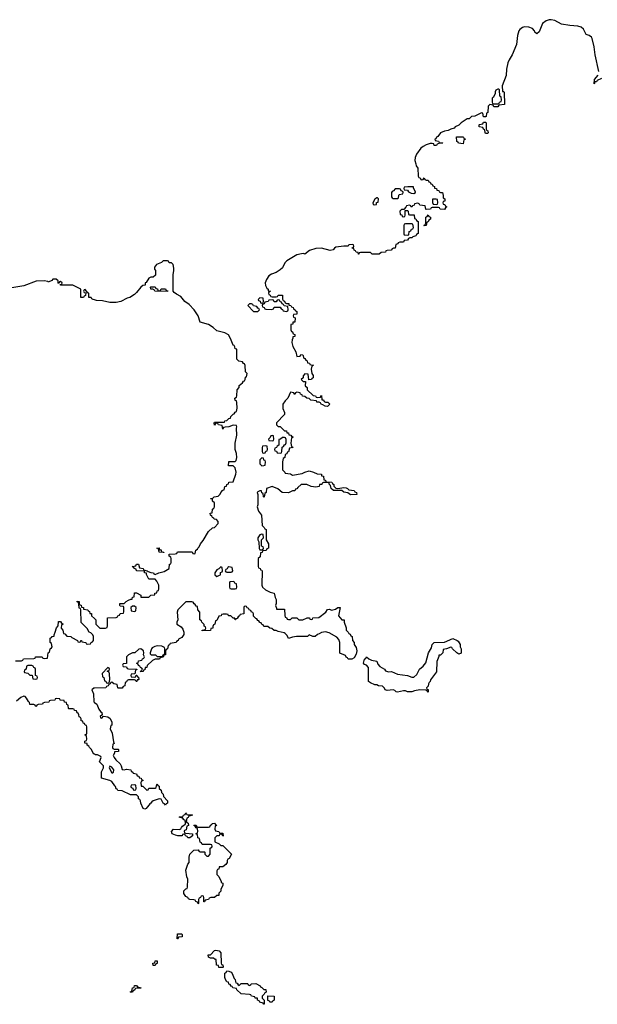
# Model space of a CAD drawing. Header units: inches. Extents: x 2672634 to 2765808, y 830487 to 941952.
# Tile 15 of 31: x 2739271 to 2744898, y 852129 to 861713. Entities that reach past the tile are written whole.
import ezdxf

# ---------------------------------------------------------------- set-up
doc = ezdxf.new("R2010")
doc.units = ezdxf.units.IN
doc.header["$MEASUREMENT"] = 0
for name, color, linetype in [('C7835', 7, 'Continuous'), ('C7845', 7, 'Continuous'), ('C7846', 7, 'Continuous')]:
    doc.layers.add(name, color=color, linetype=linetype)

msp = doc.modelspace()

# ---------------------------------------------------------------- linework, layer by layer
at = {"layer": 'C7835', "color": 6}
for points in [[(2740000, 858986.2), (2739986, 858990), (2739975.3, 858995.3), (2739967.3, 859007.3), (2739946, 859010), (2739946, 859050), (2739935.3, 859055.3), (2739910, 859086), (2739898, 859082), (2739894, 859070), (2739898, 859058), (2739914, 859054), (2739912.7, 859027.3), (2739898, 859022), (2739894, 859010), (2739866, 859010), (2739866, 859090), (2739790, 859128), (2739668.4, 859128.4), (2739666, 859134), (2739682, 859138), (2739686, 859150), (2739670, 859166), (2739658, 859162), (2739654, 859146), (2739647.3, 859147.3), (2739646, 859170), (2739627.3, 859187.3), (2739592.7, 859187.3), (2739584.7, 859175.3), (2739550, 859158), (2739544, 859164), (2739509.7, 859169.7), (2739433.2, 859166.8), (2739310, 859121.2), (2739196, 859104)], [(2739230, 855474), (2739290, 855474), (2739302, 855478), (2739308.4, 855491.6), (2739410, 855494), (2739422, 855498), (2739426, 855510), (2739431.6, 855511.6), (2739490, 855512), (2739498, 855498), (2739510, 855494), (2739542, 855498), (2739548, 855550), (2739562, 855558), (2739568, 855590), (2739582, 855598), (2739586, 855610), (2739582, 855642), (2739568.7, 855650), (2739568.4, 855691.6), (2739582, 855698), (2739586, 855710), (2739606, 855714), (2739606, 855726), (2739618, 855750), (2739630, 855794), (2739647.3, 855812.7), (2739650, 855854), (2739670, 855854), (2739678, 855838), (2739691.6, 855831.6), (2739690, 855826), (2739678, 855822), (2739674, 855790), (2739691.6, 855771.6), (2739698, 855738), (2739710, 855734), (2739730, 855714), (2739770, 855710.8), (2739778, 855698), (2739834, 855670), (2739838, 855658), (2739850, 855654), (2739862, 855658), (2739866, 855670), (2739870.9, 855670.9), (2739874, 855670), (2739878, 855658), (2739914, 855650), (2739918, 855638), (2739930, 855634), (2739962, 855638), (2739966, 855650), (2739982, 855658), (2739988.7, 855670), (2739989, 855710), (2739984, 855724), (2739964, 855744), (2739949, 855750), (2739928.4, 855788.4), (2739870, 855846), (2739866, 855970), (2739862, 855982), (2739850, 855986), (2739848, 856028), (2739842, 856042), (2739830, 856046), (2739830, 856052), (2739851.3, 856050), (2739852, 856032), (2739858, 856018), (2739870, 856014), (2739874, 855994), (2739892, 855990), (2739894, 855974), (2739934, 855970), (2739938, 855958), (2739950, 855954), (2739954, 855934), (2739970, 855932), (2739972, 855912), (2740000, 855883.4)], [(2740000, 855208), (2739992, 855208), (2739974, 855190), (2739990.7, 855150.7), (2739992.7, 855072.7), (2740000, 855067)], [(2740000, 854563.3), (2739990, 854568.7), (2739969.3, 854609.3), (2739950, 854628.7), (2739943.1, 854643.1), (2739928.7, 854650), (2739927.3, 854667.3), (2739906, 854670), (2739906, 854690), (2739922, 854698), (2739926, 854710), (2739922, 854742), (2739908.7, 854748.7), (2739910, 854754), (2739922, 854758), (2739926, 854770), (2739926, 854830), (2739922, 854842), (2739910, 854846), (2739902, 854862), (2739890, 854866), (2739886, 854886), (2739870, 854888), (2739868.4, 854908.4), (2739862, 854922), (2739850, 854926), (2739848, 854948), (2739842, 854962), (2739830, 854966), (2739826, 854986), (2739806, 854990), (2739802, 855002), (2739790, 855006), (2739750, 855006), (2739746, 855010), (2739742, 855042), (2739730, 855046), (2739726, 855066), (2739708, 855070), (2739706, 855086), (2739669.1, 855089.1), (2739666, 855090), (2739662, 855102), (2739630, 855106), (2739618, 855102), (2739614, 855090), (2739572.7, 855087.3), (2739558, 855082), (2739554, 855070), (2739512.7, 855067.3), (2739498, 855062), (2739494, 855050), (2739452.7, 855047.3), (2739438, 855042), (2739434, 855030), (2739429.5, 855029.5), (2739426, 855030), (2739422, 855042), (2739410, 855046), (2739370, 855048), (2739368, 855068), (2739356.4, 855076.4), (2739339, 855110), (2739325.2, 855125.2), (2739310, 855129.2), (2739283.5, 855116.5), (2739241.4, 855078.6)]]:
    msp.add_lwpolyline(points, dxfattribs=at)
msp.add_lwpolyline([(2739390, 855426), (2739350, 855426), (2739338, 855422), (2739334, 855390), (2739318, 855382), (2739314, 855370), (2739318, 855358), (2739350, 855354), (2739370, 855334), (2739392.7, 855332.7), (2739398, 855298), (2739430, 855294), (2739442, 855298), (2739446, 855310), (2739442, 855322), (2739426, 855330), (2739426, 855390), (2739422, 855402), (2739407.3, 855407.3), (2739402, 855422)], close=True, dxfattribs=at)
at = {"layer": 'C7845', "color": 6}
for points in [[(2743395.2, 860000), (2743398, 859978), (2743414, 859970), (2743412.7, 859947.3), (2743398, 859942), (2743394, 859930), (2743398, 859918), (2743412.7, 859912.7), (2743418, 859898), (2743432, 859890), (2743418, 859882), (2743410, 859866), (2743368.4, 859868.4), (2743362, 859882), (2743350, 859886), (2743290, 859886), (2743278, 859882), (2743271.6, 859868.4), (2743230, 859866), (2743226, 859870), (2743222, 859902), (2743168.4, 859908.4), (2743162, 859922), (2743150, 859926), (2743118, 859922), (2743112.7, 859907.3), (2743098, 859902), (2743092, 859888), (2743086, 859890), (2743082, 859902), (2743070, 859906), (2743038, 859902), (2743032.7, 859887.3), (2743014, 859866), (2742990, 859866), (2742974, 859850), (2742978, 859818), (2742992.7, 859812.7), (2742998, 859798), (2743010, 859794), (2743022, 859798), (2743026, 859810), (2743026, 859854), (2743050, 859854), (2743054, 859850), (2743058, 859818), (2743070, 859814), (2743114, 859814), (2743118, 859778), (2743130, 859774), (2743138, 859758), (2743152, 859750), (2743152, 859632), (2743136.9, 859623.1), (2743130, 859609.3), (2743101, 859599), (2743090, 859588.7), (2743072, 859588), (2743058, 859582), (2743050, 859568), (2743018, 859562), (2743010, 859548), (2742972.7, 859547.3), (2742958, 859542), (2742954, 859530), (2742934, 859526), (2742930, 859489), (2742911.6, 859488.4), (2742898, 859482), (2742890, 859468), (2742850, 859466), (2742838, 859462), (2742834, 859450), (2742792.7, 859447.3), (2742774, 859430), (2742750, 859429), (2742706, 859430), (2742690, 859446), (2742630, 859448), (2742590, 859446), (2742578, 859442), (2742574, 859430), (2742570, 859429.4), (2742568, 859448), (2742550, 859449), (2742542, 859462), (2742528, 859470), (2742526, 859486), (2742506, 859490), (2742522, 859498), (2742526, 859510), (2742522, 859522), (2742510, 859526), (2742478, 859522), (2742472, 859508), (2742428.7, 859508.7), (2742350, 859497.2), (2742338, 859490), (2742326, 859474), (2742294.8, 859465.2), (2742210, 859489.8), (2742155.2, 859484.8), (2742094.9, 859465.1), (2742050, 859429.2), (2742035.9, 859435.9), (2742015.3, 859435.3), (2741970, 859423.8), (2741874, 859366), (2741852.4, 859347.6), (2741830, 859298.4), (2741810, 859278), (2741770, 859251.3), (2741723.1, 859236.9), (2741699.7, 859220.3), (2741675.6, 859184.4), (2741663, 859150), (2741665.5, 859125.5), (2741679.8, 859099.8), (2741691.3, 859090), (2741692.7, 859072.7), (2741714, 859070), (2741698, 859062), (2741694, 859050), (2741698, 859038), (2741712.7, 859032.7), (2741718, 859018), (2741730, 859014), (2741770, 859014), (2741782, 859018), (2741788, 859032), (2741830, 859031), (2741832, 858992), (2741838, 858978), (2741850, 858974), (2741858, 858958), (2741871.3, 858951.3), (2741892, 858950), (2741894, 858934), (2741914, 858930), (2741918, 858918), (2741934, 858910), (2741938, 858898), (2741954, 858890), (2741958, 858878), (2741970, 858874), (2741970, 858846), (2741938, 858842), (2741934, 858830), (2741938, 858818), (2741954, 858810), (2741950.7, 858770), (2741932.7, 858767.3), (2741931.3, 858750), (2741914, 858746), (2741912, 858730), (2741912.7, 858692.7), (2741918, 858678), (2741930, 858674), (2741934, 858654), (2741951.3, 858650), (2741951.3, 858630), (2741932.7, 858627.3), (2741932.7, 858612.7), (2741924.7, 858595.3), (2741922.8, 858570), (2741930.5, 858530.5), (2741959.6, 858479.6), (2741970, 858434), (2742002, 858438), (2742010, 858454), (2742030, 858452), (2742038, 858418), (2742050, 858414), (2742058, 858398), (2742070, 858394), (2742074, 858374), (2742094, 858370), (2742098, 858358), (2742112, 858352), (2742134, 858350), (2742118, 858342), (2742112, 858310), (2742118, 858270), (2742130.8, 858250), (2742130, 858226), (2742118, 858222), (2742114, 858210), (2742088, 858208), (2742082, 858262), (2742050, 858266), (2742032.7, 858247.3), (2742031.6, 858228.4), (2742014, 858210), (2742032.7, 858192.7), (2742054, 858190), (2742052, 858150), (2742070, 858132), (2742071.1, 858111.1), (2742130, 858054), (2742151.3, 858051.3), (2742158, 858038), (2742170, 858034), (2742202, 858038), (2742210, 858054), (2742214, 858014), (2742230, 858012), (2742238, 857998), (2742250.9, 857990.9), (2742274, 857990), (2742291.3, 857970), (2742270, 857948), (2742246, 857950), (2742225.2, 857965.2), (2742208.7, 857970), (2742202, 857982), (2742190, 857988.7), (2742166, 857990), (2742162, 858002), (2742106, 858010), (2742090, 858026), (2742068.7, 858028.7), (2742050, 858046), (2742027.3, 858047.3), (2742022, 858062), (2742007.3, 858067.3), (2742002, 858082), (2741970, 858086), (2741958, 858082), (2741950, 858066), (2741942, 858082), (2741910, 858086), (2741884.7, 858030), (2741856.3, 858003.7), (2741834, 857970), (2741834, 857930), (2741850.8, 857890), (2741851, 857870), (2741774, 857790), (2741774, 857770), (2741790, 857754), (2741810, 857752), (2741850, 857712), (2741870.6, 857710.6), (2741872.7, 857692.7), (2741891.3, 857690), (2741892.7, 857672.7), (2741914, 857670), (2741918, 857658), (2741934, 857650), (2741918, 857642), (2741912, 857590), (2741918, 857558), (2741934, 857550), (2741898, 857542), (2741890, 857506), (2741878, 857502), (2741872, 857488), (2741858, 857482), (2741854, 857450), (2741838, 857442), (2741832, 857408), (2741832, 857330), (2741854, 857310), (2741858, 857298), (2741910, 857292), (2741930, 857278), (2742022.7, 857297.3), (2742048, 857310), (2742090, 857320.7), (2742132, 857310), (2742170, 857291), (2742210, 857290.7), (2742212.7, 857272.7), (2742230, 857271.3), (2742234, 857234), (2742250, 857232), (2742254, 857214), (2742311.3, 857210), (2742318, 857198), (2742330.8, 857190), (2742331.3, 857171.3), (2742352, 857152), (2742371.1, 857151.1), (2742430, 857161), (2742450, 857156.3), (2742464.7, 857150), (2742476, 857136), (2742531, 857130), (2742536.9, 857116.9), (2742552, 857110), (2742554, 857090), (2742492.7, 857087.3), (2742469, 857109), (2742430, 857115.3), (2742409, 857129), (2742329, 857130), (2742305.6, 857150), (2742299.3, 857179.3), (2742287.3, 857192.7), (2742287.3, 857207.3), (2742270, 857208.7), (2742232, 857208), (2742218, 857202), (2742214, 857190), (2742192.7, 857187.3), (2742190, 857168.7), (2742157.1, 857162.9), (2742110, 857168.2), (2742067.2, 857187.2), (2742012.7, 857187.3), (2741979.6, 857160.4), (2741970, 857146), (2741958, 857142), (2741951.6, 857128.4), (2741930, 857128), (2741890, 857108), (2741829.3, 857109.3), (2741786.3, 857146.3), (2741730, 857168.7), (2741674, 857150), (2741672, 857110), (2741658, 857102), (2741654, 857070), (2741650, 857066), (2741646, 857070), (2741642, 857102), (2741630, 857106), (2741626, 857126), (2741610, 857128), (2741590, 857118), (2741586, 857110), (2741592, 857090), (2741592, 856990), (2741586, 856970), (2741598.8, 856930), (2741626.8, 856890), (2741632, 856790), (2741654, 856770), (2741658, 856758), (2741671.6, 856751.6), (2741672, 856650), (2741694, 856610), (2741694, 856570), (2741678, 856562), (2741672.7, 856547.3), (2741638, 856542), (2741632.7, 856527.3), (2741618, 856522), (2741614, 856486), (2741594, 856470), (2741594, 856390), (2741598, 856378), (2741612.7, 856372.7), (2741618, 856358), (2741630, 856354), (2741632.7, 856347.3), (2741631.3, 856210), (2741638, 856190), (2741664.5, 856164.5), (2741710, 856141), (2741751.3, 856130), (2741758.8, 856090), (2741770.6, 856069.4), (2741771, 856029), (2741764.7, 856010), (2741774, 855986), (2741774, 855974), (2741850, 855974), (2741852.7, 855912.7), (2741858, 855898), (2741870, 855894), (2741878, 855878), (2741890, 855874), (2741910, 855874), (2741926, 855890), (2741970, 855892), (2741992, 855872), (2742030, 855872), (2742070, 855892), (2742094, 855890), (2742098, 855878), (2742110, 855874), (2742122, 855878), (2742126, 855890), (2742185.6, 855894.4), (2742254.2, 855945.8), (2742270, 855972), (2742290, 855976), (2742310, 855966), (2742346.3, 855973.7), (2742370, 855992), (2742394, 855990), (2742378, 855910), (2742410, 855872), (2742431, 855871), (2742431, 855850), (2742450, 855794), (2742451, 855770), (2742471, 855750), (2742476.9, 855736.9), (2742490, 855731), (2742496.9, 855716.9), (2742510.8, 855710), (2742512, 855670), (2742530, 855652), (2742531, 855630), (2742550, 855602), (2742556.4, 855570), (2742550, 855538), (2742530, 855502), (2742507.3, 855487.3), (2742470, 855488), (2742463.1, 855503.1), (2742450, 855509), (2742444.7, 855524.7), (2742390, 855548), (2742388.3, 855650), (2742381.5, 855681.5), (2742361.6, 855701.6), (2742286.3, 855746.3), (2742250, 855755.3), (2742210.6, 855749.4), (2742190, 855735.3), (2742171, 855729), (2742150.9, 855709.1), (2742126, 855710), (2742090, 855726), (2742074, 855710), (2741968.7, 855708.7), (2741930, 855704), (2741890, 855688.7), (2741877.6, 855717.6), (2741858.8, 855738.8), (2741846, 855746), (2741790, 855757.2), (2741768.4, 855768.4), (2741750, 855768.7), (2741726.6, 855786.6), (2741708, 855790), (2741690, 855808), (2741650, 855806), (2741642, 855822), (2741630, 855826), (2741622, 855842), (2741610, 855846), (2741602, 855862), (2741590, 855866), (2741582, 855882), (2741570, 855886), (2741550, 855908), (2741548.4, 855928.4), (2741542, 855942), (2741530, 855946), (2741522, 855962), (2741507.3, 855967.3), (2741502, 855982), (2741487.3, 855987.3), (2741482, 856002), (2741470, 856006), (2741458, 856002), (2741454, 855990), (2741454, 855930), (2741418, 855922), (2741414, 855910), (2741398, 855902), (2741390, 855886), (2741378, 855882), (2741374, 855870), (2741368.7, 855870), (2741367.3, 855887.3), (2741350, 855888.7), (2741328.9, 855908.9), (2741306, 855910), (2741302, 855922), (2741287.3, 855927.3), (2741252.7, 855927.3), (2741238, 855922), (2741234, 855910), (2741211.3, 855908.7), (2741190, 855866), (2741178, 855862), (2741172, 855830), (2741158, 855822), (2741152, 855808), (2741151.3, 855790), (2741134, 855786), (2741130, 855768), (2741050, 855766), (2741050, 855772), (2741082, 855778), (2741086, 855790), (2741082, 855802), (2741068.4, 855808.4), (2741067.3, 855827.3), (2741046, 855850), (2741042, 855862), (2741026, 855870), (2741027.3, 855947.3), (2741008, 855970), (2741002, 856002), (2740990, 856006), (2740982, 856022), (2740970, 856026), (2740962, 856042), (2740947.3, 856047.3), (2740890, 856046), (2740811.3, 855970), (2740806.4, 855946.4), (2740811.6, 855871.6), (2740802, 855850), (2740802, 855830), (2740843.6, 855803.6), (2740862, 855782), (2740870.6, 855750.6), (2740870, 855728), (2740850, 855698), (2740818, 855682), (2740814, 855670), (2740798, 855662), (2740794, 855650), (2740738, 855642), (2740732, 855628), (2740718, 855622), (2740712, 855590), (2740698, 855582), (2740692.7, 855567.3), (2740691, 855530), (2740674, 855526), (2740670, 855508), (2740638, 855502), (2740634, 855490), (2740591.6, 855488.4), (2740564.7, 855475.3), (2740513.7, 855426.3), (2740510, 855408), (2740494, 855406), (2740490, 855386), (2740478, 855382), (2740474, 855370), (2740450, 855366), (2740447.3, 855372.7), (2740462, 855378), (2740466, 855390), (2740462, 855402), (2740447.3, 855407.3), (2740442, 855422), (2740427.3, 855427.3), (2740422, 855442), (2740408, 855450), (2740426, 855454), (2740430, 855474), (2740462, 855478), (2740468, 855492), (2740482, 855498), (2740486, 855510), (2740478, 855530), (2740482, 855550), (2740478, 855570), (2740450, 855588), (2740432.7, 855587.3), (2740394, 855550), (2740370, 855549), (2740331.3, 855530), (2740311.3, 855510), (2740312.7, 855447.3), (2740278, 855442), (2740274, 855430), (2740278, 855418), (2740310, 855414), (2740318, 855398), (2740330, 855394), (2740412.7, 855392.7), (2740412.7, 855387.3), (2740398, 855382), (2740394, 855346), (2740358, 855342), (2740354, 855330), (2740358, 855318), (2740390, 855314), (2740402, 855318), (2740406, 855334), (2740412.7, 855332.7), (2740418, 855318), (2740430, 855314), (2740430.9, 855290.9), (2740430, 855288), (2740426, 855286), (2740414, 855286), (2740412, 855270), (2740406, 855270), (2740402, 855282), (2740390, 855286), (2740330, 855286), (2740318, 855282), (2740312, 855268), (2740298, 855262), (2740294, 855230), (2740278, 855222), (2740270, 855206), (2740230, 855206), (2740226, 855210), (2740222, 855242), (2740188.4, 855248.4), (2740170, 855266), (2740158, 855262), (2740154, 855250), (2740138, 855242), (2740134, 855230), (2740118, 855222), (2740111.3, 855208.7), (2740000, 855208)], [(2742894, 860000), (2742894, 859990), (2742898, 859978), (2742910, 859974), (2742950, 859974), (2742962, 859978), (2742965.4, 860000)], [(2740000, 855883.4), (2740011.6, 855871.6), (2740014, 855830), (2740052, 855792), (2740108, 855792), (2740122, 855798), (2740128, 855812), (2740128, 855890), (2740210, 855894), (2740222, 855898), (2740226, 855910), (2740242, 855918), (2740250, 855934), (2740282, 855938), (2740286, 855950), (2740286, 855990), (2740282, 856002), (2740250, 856006), (2740246, 856010), (2740246, 856030), (2740288.9, 856031.1), (2740308, 856050), (2740330, 856062), (2740352.7, 856072.7), (2740367.3, 856072.7), (2740370, 856092), (2740386, 856094), (2740390, 856134), (2740410, 856134), (2740450, 856111), (2740452.7, 856092.7), (2740528.7, 856091.3), (2740550, 856111), (2740586, 856114), (2740588, 856130), (2740606, 856134), (2740610, 856154), (2740622, 856158), (2740628, 856172), (2740628, 856210), (2740608.7, 856248.7), (2740590, 856266), (2740530, 856268), (2740507.3, 856312.7), (2740507.3, 856327.3), (2740488, 856330), (2740486, 856346), (2740410, 856349), (2740406, 856366), (2740386, 856370), (2740382, 856382), (2740368, 856390), (2740402, 856398), (2740410, 856414), (2740430, 856412), (2740438, 856378), (2740474, 856370), (2740478, 856358), (2740514, 856350), (2740522, 856342), (2740550, 856331.3), (2740574, 856330), (2740578, 856318), (2740590, 856314), (2740626, 856330), (2740678.6, 856341.4), (2740728.4, 856371.6), (2740730, 856414), (2740742, 856418), (2740746, 856430), (2740746, 856470), (2740742, 856482), (2740728, 856490), (2740728.4, 856511.6), (2740787.3, 856512.7), (2740802, 856518), (2740810, 856532), (2740830, 856534), (2740950, 856534), (2740958, 856518), (2740970, 856514), (2740982, 856518), (2740986, 856550), (2741002, 856558), (2741006, 856570), (2741019.3, 856580.7), (2741032.3, 856610), (2741057.6, 856642.4), (2741110, 856730.8), (2741150, 856766), (2741170, 856771.3), (2741206, 856810), (2741206, 856830), (2741187.3, 856847.3), (2741166, 856850), (2741162, 856862), (2741150, 856866), (2741142, 856882), (2741128.7, 856890), (2741128, 856910), (2741146, 856914), (2741149.2, 856950), (2741162, 856958), (2741168.7, 856970), (2741168, 857010), (2741150, 857028), (2741148.4, 857048.4), (2741131.6, 857048.4), (2741130, 857054), (2741150, 857054), (2741166, 857070), (2741204.7, 857075.3), (2741225.2, 857094.8), (2741230, 857112), (2741250, 857134), (2741262, 857138), (2741268, 857170), (2741286, 857174), (2741288, 857190), (2741306, 857194), (2741308, 857210), (2741350, 857214), (2741377.2, 857290), (2741379.3, 857310), (2741369.4, 857349.4), (2741362, 857362), (2741349.1, 857369.1), (2741306, 857370), (2741310, 857414), (2741370, 857411.3), (2741378.6, 857421.4), (2741386.6, 857450), (2741382.4, 857490), (2741369.7, 857530.3), (2741369.7, 857590), (2741385.1, 857670), (2741382, 857738), (2741386, 857750), (2741382, 857762), (2741350, 857766), (2741310, 857749), (2741272, 857748), (2741258, 857742), (2741250, 857726), (2741242, 857762), (2741208.4, 857768.4), (2741202, 857782), (2741190, 857786), (2741178, 857782), (2741170, 857766), (2741166, 857790), (2741170, 857794), (2741266, 857794), (2741268, 857810), (2741288.7, 857811.3), (2741310, 857832), (2741326, 857834), (2741328, 857850), (2741350, 857874), (2741362, 857878), (2741370, 857894), (2741382, 857898), (2741388.7, 857931.3), (2741388, 857988), (2741382, 858002), (2741370, 858006), (2741368, 858030), (2741382, 858038), (2741387.3, 858052.7), (2741388.7, 858110), (2741408.4, 858131.6), (2741410, 858151.3), (2741442, 858178), (2741450, 858194), (2741462, 858198), (2741468.4, 858211.6), (2741470, 858234), (2741482, 858238), (2741486, 858270), (2741470, 858286), (2741468, 858348), (2741462, 858362), (2741450, 858366), (2741442, 858382), (2741406, 858390), (2741386, 858410), (2741386, 858506), (2741368.7, 858510), (2741368, 858528), (2741362, 858542), (2741350, 858546), (2741326, 858610), (2741303.9, 858643.9), (2741270, 858665.1), (2741190, 858683.7), (2741155.8, 858715.8), (2741110, 858745.1), (2741030, 858768.7), (2741009.5, 858830), (2740969.6, 858890), (2740922.3, 858942.2), (2740879.6, 858970), (2740840.1, 859020.1), (2740800.2, 859040.2), (2740776.4, 859056.4), (2740766, 859070), (2740766, 859230), (2740774, 859270), (2740773.6, 859293.6), (2740766, 859330), (2740750, 859346), (2740726, 859346), (2740722, 859362), (2740710, 859366), (2740670, 859366), (2740651.6, 859348.4), (2740604.7, 859330), (2740585.4, 859305.4), (2740585.4, 859285.4), (2740594, 859270), (2740592.7, 859227.3), (2740570, 859206), (2740550, 859208), (2740530, 859198), (2740503.6, 859156.4), (2740494, 859150), (2740494, 859130), (2740470, 859126), (2740450, 859109.6), (2740410, 859057), (2740390, 859038.4), (2740344, 859010), (2740318, 859002), (2740255.5, 858970), (2740210, 858959.1), (2740150, 858960.5), (2740076.4, 858976.4), (2740020.7, 858980.7), (2740000, 858986.2)], [(2740000, 855067), (2740022, 855050), (2740042, 855002), (2740058, 854978), (2740072, 854970), (2740074, 854946), (2740054, 854930), (2740058, 854918), (2740070, 854914), (2740086, 854934), (2740130, 854926), (2740151, 854910), (2740170, 854874), (2740170, 854846), (2740158, 854842), (2740152, 854810), (2740171.3, 854770), (2740183.6, 854683.6), (2740191.1, 854668.9), (2740178, 854662), (2740174, 854630), (2740178, 854618), (2740190, 854614), (2740230, 854614), (2740234, 854610), (2740234, 854590), (2740194, 854586), (2740194, 854574), (2740182, 854550), (2740191, 854530), (2740207.7, 854507.7), (2740251, 854470), (2740261, 854450), (2740270, 854414), (2740290, 854412), (2740310, 854418), (2740354, 854410), (2740358, 854398), (2740374, 854390), (2740378, 854378), (2740410, 854374), (2740414, 854354), (2740432, 854350), (2740434, 854334), (2740454, 854330), (2740458, 854318), (2740472, 854312), (2740470, 854306), (2740458, 854302), (2740452.7, 854287.3), (2740454, 854254), (2740470, 854252), (2740510, 854214), (2740522, 854218), (2740530, 854234), (2740590, 854234), (2740602, 854238), (2740606, 854270), (2740610, 854274), (2740618, 854258), (2740630, 854254), (2740631.3, 854231.3), (2740650, 854212), (2740651.6, 854191.6), (2740670, 854174), (2740671.6, 854151.6), (2740710.8, 854110), (2740710, 854086), (2740698, 854082), (2740690, 854066), (2740682, 854082), (2740670, 854086), (2740650, 854126), (2740630, 854128.7), (2740571.1, 854108.9), (2740559.6, 854100.4), (2740550, 854086), (2740538, 854082), (2740534, 854070), (2740511.6, 854048.4), (2740504.7, 854035.3), (2740490, 854028.7), (2740474.6, 854034.6), (2740450, 854088), (2740449.3, 854109.3), (2740442, 854122), (2740429.2, 854130), (2740428.7, 854148.7), (2740408, 854168), (2740349.1, 854169.1), (2740270, 854208), (2740226, 854210), (2740222, 854222), (2740210, 854226), (2740206, 854250), (2740196.4, 854256.4), (2740170, 854298), (2740149.2, 854309.2), (2740068.7, 854330), (2740068.9, 854391.1), (2740088, 854430), (2740086, 854450), (2740048.7, 854488.7), (2740066, 854530), (2740062, 854542), (2740030, 854558), (2740010, 854558), (2740000, 854563.3)]]:
    msp.add_lwpolyline(points, dxfattribs=at)
for points in [[(2742758, 859978), (2742750, 859978), (2742730, 859966), (2742712, 859930), (2742714, 859914), (2742730, 859912), (2742746, 859914), (2742748, 859932), (2742762, 859938), (2742766, 859970)], [(2743327.3, 859967.3), (2743294, 859966), (2743292.7, 859932.7), (2743298, 859918), (2743330, 859914), (2743342, 859918), (2743346, 859930), (2743342, 859962)], [(2743210, 859706), (2743208, 859710), (2743222, 859718), (2743227.3, 859732.7), (2743228.4, 859791.6), (2743242, 859798), (2743250, 859814), (2743258, 859798), (2743274, 859790), (2743274, 859770), (2743258, 859762), (2743250, 859746), (2743238, 859742), (2743230, 859708)], [(2743090, 859726), (2743030, 859726), (2743018, 859722), (2743014, 859710), (2743014, 859630), (2743018, 859618), (2743050, 859614), (2743062, 859618), (2743066, 859650), (2743082, 859658), (2743087.3, 859672.7), (2743102, 859678), (2743106, 859690), (2743102, 859722)], [(2740630, 859074), (2740642, 859078), (2740650, 859094), (2740690, 859094), (2740698, 859078), (2740712.7, 859072.7), (2740710, 859066), (2740586, 859070), (2740582, 859082), (2740568.4, 859088.4), (2740548.7, 859090), (2740546, 859110), (2740550, 859114), (2740590, 859114), (2740598, 859098), (2740612.7, 859092.7), (2740618, 859078)], [(2741610, 859006), (2741594, 858990), (2741598, 858978), (2741612.7, 858972.7), (2741618, 858958), (2741630, 858954), (2741642, 858958), (2741646, 858970), (2741642, 859002)], [(2741790, 858986), (2741778, 858982), (2741770, 858966), (2741750, 858966), (2741742, 858982), (2741730, 858986), (2741698, 858982), (2741691.6, 858968.4), (2741658, 858962), (2741652.7, 858947.3), (2741638, 858942), (2741634, 858930), (2741638, 858918), (2741652.7, 858912.7), (2741658, 858898), (2741670, 858894), (2741727.3, 858892.7), (2741742, 858898), (2741750, 858914), (2741810, 858914), (2741818, 858898), (2741832.7, 858892.7), (2741838, 858878), (2741870, 858874), (2741882, 858878), (2741886, 858890), (2741882, 858922), (2741847.3, 858927.3), (2741842, 858942), (2741827.3, 858947.3), (2741822, 858962), (2741807.3, 858967.3), (2741802, 858982)], [(2741530, 858946), (2741510, 858946), (2741494, 858930), (2741550, 858872), (2741590, 858874), (2741606, 858890), (2741602, 858902), (2741590, 858906), (2741582, 858922), (2741548.4, 858928.4), (2741542, 858942)], [(2741730, 857666), (2741718, 857662), (2741712.7, 857647.3), (2741694, 857630), (2741698, 857618), (2741730, 857614), (2741742, 857618), (2741746, 857630), (2741742, 857662)], [(2741850, 857646), (2741830, 857646), (2741811.6, 857628.4), (2741794, 857626), (2741794, 857570), (2741778, 857562), (2741772.7, 857547.3), (2741758, 857542), (2741754, 857530), (2741758, 857518), (2741772.7, 857512.7), (2741778, 857498), (2741810, 857494), (2741822, 857498), (2741826, 857510), (2741827.3, 857552.7), (2741842, 857558), (2741850, 857574), (2741862, 857578), (2741867.3, 857592.7), (2741867.3, 857627.3), (2741862, 857642)], [(2741670, 857566), (2741638, 857562), (2741634, 857550), (2741634, 857510), (2741638, 857498), (2741650, 857494), (2741662, 857498), (2741667.3, 857512.7), (2741682, 857518), (2741686, 857530), (2741682, 857562)], [(2741630, 857448), (2741612, 857430), (2741612, 857390), (2741630, 857372), (2741650, 857374), (2741662, 857378), (2741666, 857410), (2741662, 857422), (2741650, 857426), (2741646, 857446)], [(2741630, 856706), (2741610, 856698), (2741591.3, 856670), (2741592, 856650), (2741602, 856630), (2741605.4, 856565.4), (2741610, 856554), (2741630, 856554), (2741642, 856558), (2741646, 856570), (2741642, 856582), (2741626, 856590), (2741628, 856650), (2741646, 856670), (2741642, 856702)], [(2740670, 856526), (2740630, 856528.7), (2740622, 856562), (2740608, 856570), (2740630, 856571.3), (2740632.7, 856552.7), (2740650, 856551.3), (2740652.7, 856532.7), (2740674, 856530), (2740674, 856526)], [(2741230, 856386), (2741212, 856368), (2741190, 856358), (2741171.3, 856330), (2741172, 856310), (2741190, 856292), (2741210, 856302), (2741226, 856310), (2741228.4, 856331.6), (2741242, 856338), (2741246, 856350), (2741242, 856382)], [(2741310, 856386), (2741298, 856382), (2741292.7, 856367.3), (2741278, 856362), (2741274, 856350), (2741278, 856338), (2741290, 856334), (2741330, 856334), (2741342, 856338), (2741346, 856350), (2741342, 856382)], [(2741350, 856246), (2741318, 856242), (2741314, 856230), (2741314, 856190), (2741318, 856178), (2741330, 856174), (2741370, 856174), (2741382, 856178), (2741386, 856190), (2741382, 856222), (2741367.3, 856227.3), (2741362, 856242)], [(2740390, 856006), (2740370, 856006), (2740354, 855990), (2740358, 855958), (2740390, 855954), (2740402, 855958), (2740406, 855990)], [(2740610, 855617.2), (2740587.3, 855612.7), (2740562.5, 855597.5), (2740556, 855590), (2740542, 855550), (2740542, 855542), (2740552, 855532), (2740594, 855530), (2740610, 855514), (2740650, 855514), (2740662, 855518), (2740668, 855532), (2740682, 855538), (2740686, 855550), (2740686, 855590), (2740682, 855602), (2740656.4, 855616.4)], [(2743550, 855538), (2743530, 855549), (2743486, 855590), (2743482, 855602), (2743470, 855606), (2743430, 855588), (2743398, 855582), (2743392, 855550), (2743370, 855528), (2743354, 855526), (2743354, 855514), (2743334.4, 855465.6), (2743330, 855366), (2743273.4, 855286.6), (2743270.5, 855270), (2743258.8, 855261.2), (2743254, 855250), (2743250, 855226), (2743234, 855210), (2743238, 855198), (2743250, 855194), (2743250, 855166), (2743242, 855182), (2743228, 855188), (2743170, 855189.4), (2743118, 855182), (2743090, 855169.5), (2743050.4, 855169.6), (2743030, 855179), (2743010, 855179), (2742950, 855166), (2742938, 855170), (2742924.7, 855184.7), (2742909.4, 855189.4), (2742850, 855185.2), (2742830, 855189), (2742825.6, 855205.6), (2742804.7, 855224.7), (2742766, 855230), (2742750, 855238), (2742730, 855238), (2742690, 855258), (2742669, 855270), (2742668, 855408), (2742648.7, 855428.7), (2742630, 855435.3), (2742619, 855450), (2742629.5, 855490), (2742642, 855498), (2742650, 855511.3), (2742670.7, 855490.7), (2742697.3, 855477.3), (2742750, 855470.7), (2742760.7, 855440.7), (2742778, 855418), (2742824.7, 855390), (2742834.8, 855374.8), (2742864.7, 855364.7), (2742894, 855370), (2742950, 855342), (2743049.5, 855330.5), (2743090, 855314.8), (2743110, 855314.8), (2743140.9, 855339.1), (2743167.3, 855390), (2743200.2, 855419.8), (2743227.2, 855452.8), (2743253.2, 855550), (2743282, 855598), (2743290, 855631.3), (2743308.7, 855650), (2743410, 855654.8), (2743490, 855690.8), (2743534, 855670), (2743543.6, 855663.6), (2743562, 855630), (2743562, 855610), (2743571.3, 855588.7), (2743572.7, 855547.3)], [(2740130, 855406), (2740074, 855350), (2740078, 855318), (2740091.6, 855311.6), (2740098, 855278), (2740110, 855274), (2740118, 855258), (2740130, 855254), (2740142, 855258), (2740148, 855290), (2740147.3, 855347.3), (2740142, 855362), (2740126, 855370), (2740126, 855374), (2740142, 855378), (2740146, 855390), (2740142, 855402)], [(2740150, 854446), (2740142, 854430), (2740170, 854382), (2740178, 854382), (2740186, 854390), (2740188, 854410), (2740170, 854438)], [(2740390, 854266), (2740358, 854262), (2740354, 854250), (2740358, 854238), (2740372.7, 854232.7), (2740378, 854218), (2740390, 854214), (2740402, 854218), (2740406, 854230), (2740402, 854262)], [(2740910, 853974), (2740950, 853974), (2740954, 853970), (2740918, 853962), (2740912, 853948), (2740898, 853942), (2740894, 853910), (2740898, 853898), (2740911.6, 853891.6), (2740914, 853870), (2740898, 853862), (2740892, 853828), (2740878, 853822), (2740874, 853810), (2740878, 853798), (2740890, 853794), (2740954, 853790), (2740954, 853770), (2740930, 853748.7), (2740910, 853749), (2740902, 853762), (2740886, 853770), (2740882, 853782), (2740870, 853786), (2740858, 853782), (2740854, 853770), (2740850.7, 853769.3), (2740810.7, 853769.3), (2740790, 853775.3), (2740758, 853790), (2740749, 853810), (2740770, 853834), (2740828, 853832), (2740842, 853838), (2740846, 853850), (2740858, 853862), (2740870, 853874), (2740882, 853878), (2740886, 853890), (2740882, 853922), (2740870, 853926), (2740862, 853942), (2740826, 853950), (2740830, 853954), (2740862, 853958), (2740866, 853970), (2740882, 853978), (2740888, 853992), (2740894, 853990), (2740898, 853978)], [(2741250, 853766), (2741242, 853782), (2741230, 853786), (2741218, 853782), (2741214, 853770), (2741190, 853768), (2741172, 853750), (2741172, 853712), (2741214, 853690), (2741230, 853674), (2741250, 853674), (2741334, 853590), (2741310.6, 853549.4), (2741298, 853542), (2741291.3, 853530), (2741291, 853510), (2741278, 853490), (2741250, 853469), (2741214, 853466), (2741210, 853446), (2741198, 853442), (2741192.7, 853427.3), (2741192.7, 853392.7), (2741210, 853374), (2741234, 853326), (2741234, 853314), (2741251, 853310), (2741250, 853286), (2741231.3, 853250), (2741231, 853230), (2741212, 853210), (2741211.3, 853190), (2741192, 853188), (2741170, 853168), (2741132.7, 853167.3), (2741118, 853162), (2741111.3, 853148.7), (2741078, 853142), (2741070, 853126), (2741066, 853126), (2741066, 853170), (2741062, 853182), (2741050, 853186), (2741038, 853182), (2741032.7, 853167.3), (2741018, 853162), (2741014, 853150), (2741014, 853110), (2741010, 853106), (2741002, 853122), (2740986, 853130), (2740982, 853142), (2740967.3, 853147.3), (2740930, 853148), (2740916.4, 853156.4), (2740908.7, 853168.7), (2740890, 853178), (2740870, 853208), (2740870, 853234), (2740890, 853254), (2740902, 853258), (2740906, 853270), (2740908.4, 853348.4), (2740898, 853370), (2740890, 853434), (2740910, 853492), (2740922, 853510), (2740923.1, 853563.1), (2740929.2, 853590), (2740968, 853630), (2741010, 853634), (2741018, 853618), (2741030, 853614), (2741070, 853614), (2741074, 853610), (2741074, 853590), (2741092.7, 853572.7), (2741110, 853572), (2741128, 853590), (2741126, 853650), (2741142, 853658), (2741146, 853670), (2741142, 853682), (2741130, 853686), (2741050, 853686), (2741042, 853702), (2741030, 853706), (2741022, 853742), (2741008, 853750), (2741002, 853782), (2740986, 853790), (2741002, 853798), (2741006, 853810), (2741002, 853842), (2740990, 853846), (2740982, 853862), (2740966, 853870), (2740970, 853874), (2740990, 853874), (2740998, 853858), (2741010, 853854), (2741110, 853854), (2741122, 853858), (2741130, 853874), (2741142, 853878), (2741146, 853890), (2741170, 853891), (2741178, 853878), (2741192, 853870), (2741174, 853866), (2741172.7, 853832.7), (2741178, 853818), (2741211.3, 853811.3), (2741218, 853798), (2741250, 853794), (2741254, 853770)], [(2740806, 852766), (2740810, 852814), (2740850, 852814), (2740854, 852810), (2740852.7, 852787.3), (2740818, 852782), (2740810, 852766)], [(2741250, 852486), (2741210, 852488.7), (2741207.3, 852507.3), (2741189, 852510), (2741186, 852566), (2741174, 852566), (2741158, 852578), (2741130, 852578), (2741110, 852588.7), (2741108.7, 852611.3), (2741130, 852612), (2741170, 852652), (2741183.1, 852656.9), (2741214, 852650), (2741231, 852630), (2741234, 852530), (2741238, 852518), (2741250, 852514), (2741254, 852490)], [(2740570, 852506), (2740569.2, 852530), (2740587.3, 852532.7), (2740590, 852551.3), (2740610, 852554), (2740610, 852526), (2740598, 852522), (2740590, 852506)], [(2741410, 852314), (2741430, 852332), (2741489, 852331), (2741494, 852330), (2741498, 852318), (2741510, 852314), (2741522, 852318), (2741526, 852330), (2741570, 852331), (2741614, 852310), (2741618, 852298), (2741630, 852294), (2741650, 852274), (2741670, 852274), (2741672, 852248), (2741658, 852242), (2741652.7, 852227.3), (2741632.7, 852207.3), (2741632, 852190), (2741654, 852170), (2741654, 852130), (2741650, 852129.3), (2741642, 852142), (2741609.2, 852150), (2741604, 852164), (2741589, 852170), (2741588, 852188), (2741566, 852190), (2741562, 852202), (2741530, 852208), (2741522, 852222), (2741510, 852226), (2741428, 852230), (2741386, 852270), (2741382, 852282), (2741346, 852290), (2741342, 852302), (2741330, 852306), (2741322, 852322), (2741310, 852326), (2741306, 852346), (2741290, 852348), (2741275.3, 852370), (2741269.1, 852390.9), (2741270, 852434), (2741282, 852438), (2741290, 852454), (2741308, 852452), (2741330, 852442), (2741342, 852430), (2741361, 852381), (2741371.3, 852370), (2741372, 852352), (2741378, 852338), (2741390, 852334), (2741398, 852318)], [(2740350, 852246), (2740348.7, 852250), (2740362, 852258), (2740368, 852272), (2740368.7, 852290), (2740386, 852294), (2740390, 852312), (2740410, 852314), (2740418, 852298), (2740451.3, 852291.3), (2740450, 852288), (2740412.7, 852287.3), (2740398, 852282), (2740394, 852270), (2740378, 852262), (2740370, 852248)], [(2741708.7, 852148.7), (2741702, 852162), (2741687.3, 852167.3), (2741687.3, 852212.7), (2741750.8, 852210), (2741751.3, 852168.7), (2741738, 852162), (2741730, 852148.7)]]:
    msp.add_lwpolyline(points, close=True, dxfattribs=at)
at = {"layer": 'C7846', "color": 6}
for points in [[(2744911.8, 861210), (2744876.9, 861370), (2744868.6, 861448.6), (2744848.5, 861528.4), (2744841.1, 861541.1), (2744819.7, 861559.7), (2744788.7, 861570), (2744762, 861622), (2744740.4, 861640.4), (2744709, 861649), (2744630, 861655.1), (2744550, 861669.8), (2744484.8, 861704.8), (2744450, 861712.8), (2744430, 861711.3), (2744399.7, 861700.3), (2744365.4, 861674.6), (2744330, 861593.2), (2744310, 861575.1), (2744290, 861592.7), (2744285, 861605), (2744266.2, 861626.2), (2744230, 861640.4), (2744190, 861642.2), (2744170, 861635.8), (2744142.5, 861617.5), (2744134.4, 861605.6), (2744121, 861559), (2744112.2, 861470), (2744070, 861369.5), (2744038.4, 861321.6), (2744026.6, 861293.4), (2744011.8, 861230), (2744010, 861169), (2743970.5, 861070), (2743974, 861014), (2743986, 861014), (2743991.3, 861008.7), (2743992.7, 860887.3), (2743938, 860882), (2743930, 860866), (2743890, 860866), (2743882, 860882), (2743850, 860886), (2743834, 860870), (2743832, 860808), (2743818, 860802), (2743814, 860770), (2743810, 860766), (2743788, 860768), (2743782, 860802), (2743770, 860806), (2743704.7, 860775.3), (2743674, 860770), (2743650, 860748), (2743630, 860748), (2743572, 860710), (2743550, 860686), (2743514, 860670), (2743502, 860658), (2743470, 860648.7), (2743444.9, 860635.1), (2743410, 860629.2), (2743371.3, 860610), (2743343.5, 860576.5), (2743332, 860570), (2743325.4, 860554.6), (2743314, 860550), (2743318, 860538), (2743351.6, 860531.6), (2743358, 860518), (2743390, 860514), (2743394, 860510), (2743352.7, 860507.3), (2743338, 860502), (2743330, 860488.7), (2743310, 860489), (2743306, 860506), (2743288.9, 860508.9), (2743269, 860509), (2743230, 860496.2), (2743200.2, 860479.8), (2743178.9, 860461.1), (2743137.6, 860402.4), (2743124.9, 860370), (2743121, 860341), (2743131.3, 860310), (2743132, 860290), (2743151.1, 860268.9), (2743154, 860190), (2743158, 860178), (2743172.7, 860172.7), (2743178, 860158), (2743190, 860154), (2743202, 860158), (2743210, 860172), (2743218, 860158), (2743231.6, 860151.6), (2743250, 860151), (2743256, 860136), (2743270.8, 860130), (2743276, 860116), (2743290, 860110.8), (2743296.9, 860096.9), (2743311.3, 860090), (2743312.7, 860072.7), (2743332, 860070), (2743334, 860054), (2743354, 860050), (2743358, 860038), (2743372, 860032), (2743391.3, 860030), (2743395.2, 860000)], [(2744938, 861142), (2744898, 861122), (2744890, 861109), (2744872, 861108), (2744872, 861092), (2744867.3, 861087.3), (2744869.4, 861130), (2744907.3, 861172.7)], [(2742965.4, 860000), (2742967.3, 860012.7), (2743002, 860018), (2743006, 860030), (2743002, 860042), (2742987.3, 860047.3), (2742982, 860062), (2742970, 860066), (2742930, 860066), (2742912.7, 860047.3), (2742898, 860042), (2742894, 860030), (2742894, 860000)]]:
    msp.add_lwpolyline(points, dxfattribs=at)
for points in [[(2743938, 861038), (2743930, 861038), (2743910, 861026), (2743902, 861010), (2743902, 860990), (2743883.6, 860956.4), (2743874, 860950), (2743874, 860910), (2743878, 860898), (2743890, 860894), (2743930, 860894), (2743942, 860898), (2743946, 860910), (2743962, 860918), (2743966, 860930), (2743962, 860962), (2743948, 860970), (2743946, 861030)], [(2743810, 860606), (2743806, 860610), (2743802, 860642), (2743790, 860646), (2743782, 860662), (2743746, 860670), (2743746, 860690), (2743750, 860694), (2743782, 860698), (2743790, 860714), (2743810, 860714), (2743814, 860710), (2743814, 860650), (2743818, 860638), (2743832, 860630), (2743834, 860610), (2743830, 860606)], [(2743590, 860506), (2743546, 860510), (2743542, 860522), (2743530, 860526), (2743527.3, 860572.7), (2743587.3, 860572.7), (2743594, 860570), (2743598, 860558), (2743610, 860554), (2743610, 860546), (2743598, 860542)], [(2743052.7, 860087.3), (2743018, 860082), (2743014, 860070), (2743018, 860058), (2743050, 860054), (2743058, 860038), (2743083.6, 860023.6), (2743110, 860022), (2743126, 860030), (2743126, 860034), (2743122, 860050), (2743106, 860074), (2743106, 860086)]]:
    msp.add_lwpolyline(points, close=True, dxfattribs=at)

doc.saveas('drawing.dxf')
